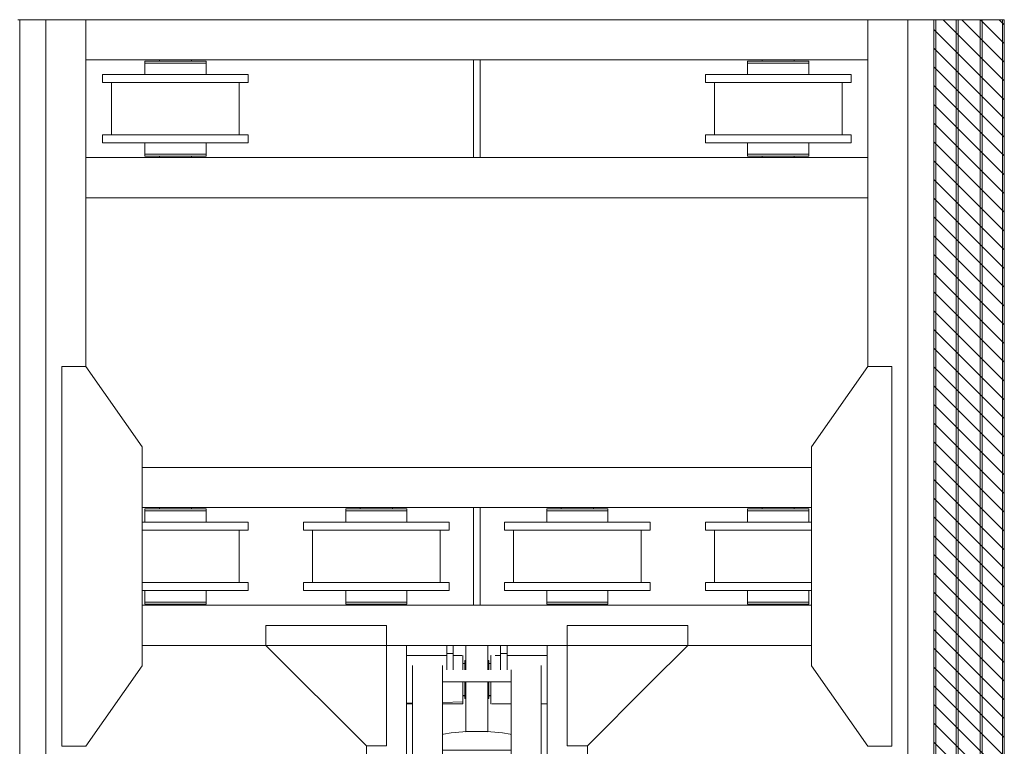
# Model space of a CAD drawing. Header units: millimetres. Extents: x 11264 to 19674, y -752784 to -746844.
# Tile 34 of 56: x 16064 to 16441, y -747814 to -747536. Entities that reach past the tile are written whole.
import ezdxf

# ---------------------------------------------------------------- set-up
doc = ezdxf.new("R2010")
doc.units = ezdxf.units.MM
doc.header["$MEASUREMENT"] = 0
doc.linetypes.add('DGN Style 1', pattern=[238.072395, 0.396127, -237.676268])
doc.linetypes.add('DGN Style 6', pattern=[753.433768, 0.396127, -158.450845, 277.288979, -158.450845, 0.396127, -158.450845])
doc.layers.add('Main Cradle', color=7, linetype='Continuous', lineweight=0)
doc.layers.add('Main Cradle Hydraulic Arm Support', color=7, linetype='Continuous', lineweight=0)

# ---------------------------------------------------------------- blocks, each defined once
blk = doc.blocks.new('*U100')
at = {"layer": 'Main Cradle', "color": 7, "linetype": 'Continuous', "lineweight": 0}
for p, q in [((-74.9, 1122.6), (-174.9, 1122.6)), ((59.1, 1122.6), (-58.9, 1122.6)), ((175.1, 1122.6), (75.1, 1122.6)), ((-832.5, -28), (-972.5, 172)), ((832.7, -28), (972.7, 172)), ((-972.5, -328), (-832.5, -128)), ((972.7, -328), (832.7, -128))]:
    blk.add_line(p, q, dxfattribs=at)
at = {"layer": 'Main Cradle Hydraulic Arm Support', "color": 7, "linetype": 'Continuous', "lineweight": 0, "ltscale": 0.154083}
for p, q in [((525.1, 1172.6), (427.5, 1172.6)), ((427.5, -1081), (519.1, -1172.6))]:
    blk.add_line(p, q, dxfattribs=at)
at = {"layer": 'Main Cradle Hydraulic Arm Support', "color": 7, "linetype": 'Continuous', "lineweight": 0}
for p, q in [((-174.9, -1172.6), (-174.9, 1122.6)), ((-74.9, 1102.6), (-74.9, 1122.6)), ((-58.9, 1122.6), (-74.9, 1122.6)), ((-74.9, 1061.9), (-74.9, 1102.6)), ((-74.9, 1102.6), (-58.9, 1102.6)), ((-58.9, 1122.6), (-58.9, 1102.6)), ((-58.9, 1102.6), (-58.9, 1061.9)), ((59.1, 1122.6), (59.1, 1102.6)), ((59.1, 1122.6), (75.1, 1122.6)), ((75.1, 1102.6), (59.1, 1102.6)), ((59.1, 1102.6), (59.1, 1061.9)), ((75.1, 1102.6), (75.1, 1122.6)), ((75.1, 1061.9), (75.1, 1102.6)), ((175.1, -1172.6), (175.1, 1122.6)), ((-74.9, 1097.6), (-174.9, 1097.6)), ((-37.7, 1097.6), (-58.9, 1097.6)), ((-35, 1097.6), (-35.5, 1097.6)), ((-35, 1097.6), (-35, 1093.1)), ((-27.5, 1085), (-30, 1085)), ((30, 1085), (27.5, 1085)), ((35, 1093.1), (35, 1097.6)), ((35, 1097.6), (35.9, 1097.6)), ((45.8, 1097.6), (59.1, 1097.6)), ((75.1, 1097.6), (175.1, 1097.6)), ((-160, -927.7), (-160, 1072.6)), ((-85, -927.7), (-85, 1072.6)), ((-30, 1077.6), (-35, 1077.6)), ((-35, 1077.6), (-30, 1077.6)), ((35, 1077.6), (30, 1077.6)), ((30, 1077.6), (35, 1077.6)), ((30, 1077.6), (35, 1077.6)), ((85.1, 1031.9), (85.1, 1061.9)), ((160.1, -927.7), (160.1, 1072.6)), ((85.1, 1031.9), (-85, 1031.9)), ((85.1, 1031.9), (85.1, -927.7)), ((-160, 982.2), (-160, 982.2)), ((-35, 997.7), (-30, 997.7)), ((-30, 997.7), (-35, 997.7)), ((-30, 997.7), (-35, 997.7)), ((-35, 997.7), (-30, 997.7)), ((-35, 997.6), (-30, 997.6)), ((-27.5, 990.3), (-30, 990.3)), ((30, 990.3), (27.5, 990.3)), ((30, 997.7), (35, 997.7)), ((35, 997.7), (30, 997.7)), ((30, 997.7), (35, 997.7)), ((30, 997.6), (35, 997.6)), ((160.1, 982.2), (160.1, 982.2)), ((-160, 979), (-174.9, 978.6)), ((-174.9, 977.6), (-160, 977.6)), ((85.1, 977.6), (37.6, 977.6)), ((175.1, 977.6), (160.1, 977.6)), ((27.5, 908.6), (-27.5, 908.6)), ((83.2, 901.9), (85.1, 900.7)), ((-274.9, 872.6), (-274.9, -28)), ((85.1, 861.9), (-85, 861.9)), ((275.1, 872.6), (275.1, -28)), ((-85, 831.9), (85.1, 831.9)), ((-85, 661.9), (85.1, 661.9)), ((85.1, 631.9), (-85, 631.9)), ((-85, 461.9), (85.1, 461.9)), ((85.1, 431.9), (-85, 431.9)), ((-85, 261.9), (85.1, 261.9)), ((85.1, 231.9), (-85, 231.9)), ((-50, 73.8), (-50, 67)), ((50, 67), (50, 73.8)), ((-85, 61.9), (85.1, 61.9)), ((-51, 66.4), (-51, 61.9)), ((-27.5, 72.6), (-27.5, 61.9)), ((-27.5, 72.6), (27.5, 72.6)), ((27.5, 61.9), (27.5, 72.6)), ((51, 61.9), (51, 66.4)), ((80, 66.4), (80, 66.4)), ((85.1, 31.9), (-85, 31.9)), ((-51, 31.9), (-51, -23)), ((-27.5, 31.9), (-27.5, -78.9)), ((27.5, -78.9), (27.5, 31.9)), ((51, -23), (51, 31.9)), ((-972.5, -28), (-274.9, -28)), ((-274.9, -28), (-274.9, -128)), ((-85, -42.8), (-34.9, -42.9)), ((-34.9, -44.4), (-35, -44.4)), ((-34.9, -42.9), (-34.9, -44.4)), ((35, -42.9), (85.1, -42.9)), ((427.5, -28), (275.1, -28)), ((275.1, -28), (275.1, -128)), ((972.7, -28), (427.5, -28)), ((-30, -54.7), (-27.5, -54.7)), ((27.5, -54.7), (30, -54.7)), ((30, -62.4), (35, -62.4)), ((27.5, -78.9), (-27.5, -78.9)), ((27.5, -109.6), (27.5, -78.9)), ((-972.5, -128), (-274.9, -128)), ((-274.9, -128), (-274.9, -928.6)), ((-274.9, -128), (-274.9, -128)), ((-30, -142.4), (-34.9, -142.4)), ((35, -142.4), (30, -142.4)), ((427.5, -128), (275.1, -128)), ((275.1, -128), (275.1, -928.6)), ((275.1, -128), (275.1, -128)), ((972.7, -128), (427.5, -128)), ((-27.5, -150), (-30, -150)), ((30, -150), (27.5, -150)), ((-85, -188.1), (85.1, -188.1)), ((85.1, -218.1), (-85, -218.1)), ((-85, -388.1), (85.1, -388.1)), ((85.1, -418.1), (-85, -418.1)), ((-85, -588.1), (85.1, -588.1)), ((85.1, -618.1), (-85, -618.1)), ((-85, -788.1), (85.1, -788.1)), ((85.1, -818.1), (-85, -818.1)), ((-160, -874.9), (-160, -874.9)), ((160.1, -874.9), (160.1, -874.9)), ((-160, -1128.8), (-160, -927.7)), ((-160, -927.7), (-85, -927.7)), ((-85, -1128.8), (-85, -927.7)), ((85.1, -927.7), (85.1, -1128.8)), ((160.1, -927.7), (85.1, -927.7)), ((160.1, -927.7), (160.1, -1128.8)), ((-85, -978.8), (85.1, -978.8)), ((-174.9, -1018.8), (-170.7, -1018.8)), ((-170.7, -1018.8), (-169.7, -1018.8)), ((-169.7, -1018.8), (-169.6, -1018.8)), ((169.7, -1018.8), (169.8, -1018.8)), ((169.8, -1018.8), (170.8, -1018.8)), ((170.8, -1018.8), (175.1, -1018.8)), ((160.1, -1040.5), (160.1, -1078.8)), ((-160, -1118.6), (-169.6, -1118.6)), ((-160, -1118.6), (-169.6, -1118.6)), ((-169.6, -1118.8), (-160, -1118.8)), ((160.1, -1106.4), (160.1, -1106.4)), ((169.7, -1118.7), (160.1, -1118.7)), ((160.1, -1118.8), (169.7, -1118.8)), ((-170.1, -1138.8), (-174.9, -1138.8)), ((-160, -1128.8), (-85, -1128.8)), ((85.1, -1128.8), (160.1, -1128.8)), ((175.1, -1138.8), (170.2, -1138.8))]:
    blk.add_line(p, q, dxfattribs=at)
at = {"layer": 'Main Cradle Hydraulic Arm Support', "color": 7, "linetype": 'Continuous', "lineweight": 0, "ltscale": 0.154083, "flags": 128}
for points in [[(-524.9, 1172.6), (-224.9, 1172.6), (-224.9, 872.6), (-274.9, 872.6), (-524.9, 1122.6), (-524.9, 1172.6)], [(427.5, 1172.6), (225.1, 1172.6), (225.1, 872.6), (275.1, 872.6), (427.5, 1025.1)], [(427.5, 1025.1), (525.1, 1122.6), (525.1, 1172.6)], [(-224.9, -1172.6), (-224.9, -928.6), (-274.9, -928.6), (-518.9, -1172.6)], [(225.1, -1172.6), (225.1, -928.6), (275.1, -928.6), (427.5, -1081)]]:
    blk.add_lwpolyline(points, dxfattribs=at)
at = {"layer": 'Main Cradle Hydraulic Arm Support', "color": 7, "linetype": 'Continuous', "lineweight": 0, "flags": 128}
for points in [[(-27.5, 1122.6), (-27.5, 1108.5), (-27.5, 1081.9), (-27.5, 1061.9)], [(27.5, 1122.6), (27.5, 1108.5), (27.5, 1081.9), (27.5, 1061.9)], [(-35, 1093.1), (-35, 1080.1), (-35, 1061.9)], [(-30, 1061.9), (-30, 1062.9), (-30, 1076.6), (-30, 1084.4), (-30, 1085), (-30, 1085)], [(30, 1061.9), (30, 1062.9), (30, 1076.6), (30, 1084.4), (30, 1085), (30, 1085)], [(35, 1061.9), (35, 1080.1), (35, 1093.1)], [(75.1, 1097.6), (75.1, 1097.6), (75.1, 1097.6)], [(-35, 1031.9), (-35, 1014.7), (-35, 995.2), (-35, 982.2), (-85, 980.9)], [(-30, 990.3), (-30, 996.8), (-30, 1009.6), (-30, 1026.6), (-30, 1031.9)], [(-27.5, 1031.9), (-27.5, 908.6), (-27.5, 908)], [(27.5, 1031.9), (27.5, 908.6), (27.5, 908)], [(30, 990.3), (30, 996.8), (30, 1009.6), (30, 1026.6), (30, 1031.9)], [(35.6, 977.6), (35, 977.6), (35, 982.2), (35, 995.2), (35, 1014.7), (35, 1031.9)], [(-85, 977.6), (-35, 977.6), (-35, 982.2), (-85, 980.9)], [(83.2, 901.9), (63.7, 905.4), (34.5, 907.8), (0, 908.6), (-34.4, 907.8), (-63.6, 905.4), (-83.1, 901.9), (-85, 900.7)], [(-27.5, 908), (0, 908.6), (27.5, 908)], [(85.1, 69.5), (83.2, 70.6), (63.7, 74.1), (34.5, 76.5), (0, 77.3), (-34.4, 76.5), (-63.6, 74.1), (-83.1, 70.6), (-85, 69.5)], [(80, 66.4), (74, 70.1), (56.6, 73.3), (30.7, 75.4), (0, 76.1), (-30.6, 75.4), (-56.5, 73.3), (-73.9, 70.1), (-80, 66.4), (-80, 66.4)], [(-85, 63.4), (-83.1, 62.2), (-81.4, 61.9)], [(-80, 66.4), (-73.9, 62.7), (-69.6, 61.9)], [(-27.5, 71.5), (-36, 70.8), (-47.1, 68.8), (-51, 66.4), (-51, 66.4)], [(51, 66.4), (47.2, 68.8), (36.1, 70.8), (27.5, 71.5)], [(69.7, 61.9), (74, 62.7), (80, 66.4)], [(81.5, 61.9), (83.2, 62.2), (85.1, 63.4)], [(-27.5, -17.9), (-36, -18.6), (-47.1, -20.6), (-51, -23), (-47.1, -25.3), (-36, -27.3), (-27.5, -28)], [(-38, -23), (-35.1, -21.2), (-27.5, -19.8)], [(-27.5, -26.1), (-35.1, -24.7), (-38, -23)], [(51, -23), (47.2, -20.6), (36.1, -18.6), (27.5, -17.9)], [(27.5, -19.8), (35.2, -21.2), (38, -23), (35.2, -24.7), (27.5, -26.1)], [(27.5, -28), (36.1, -27.3), (47.2, -25.3), (51, -23)], [(-274.9, -28.4), (-274.9, -28), (-274.9, -28)], [(-85, -43.4), (-34.9, -44.4), (-34.9, -50.4), (-34.9, -54.7), (-34.9, -72.3), (-34.9, -94.4), (-34.9, -117.8), (-34.9, -138.8), (-34.9, -154.3), (-34.9, -161.8), (-85, -161.9)], [(35.1, -44.4), (35, -44.4), (35, -42.9)], [(85.1, -161.8), (35, -161.8), (35, -154.3), (35, -138.8), (35, -117.8), (35, -94.4), (35, -72.3), (35, -54.7), (35, -44.4), (85.1, -43.4)], [(275.1, -28), (275.1, -28), (275.1, -28.4)], [(-30, -150), (-30, -144.3), (-30, -132.1), (-30, -115.4), (-30, -96.8), (-30, -78.9), (-30, -64.7), (-30, -56.2), (-30, -54.7)], [(30, -150), (30, -144.3), (30, -132.1), (30, -115.4), (30, -96.8), (30, -78.9), (30, -64.7), (30, -56.2), (30, -54.7)], [(27.5, -109.6), (27.5, -139.2), (27.5, -163.3), (27.5, -178.4), (27.5, -182.2), (-27.5, -182.2), (-27.5, -178.4), (-27.5, -163.3), (-27.5, -139.2), (-27.5, -109.6), (-27.5, -78.9)], [(-169.6, -1023.3), (-169.6, -1036.3), (-169.6, -1055.8), (-169.6, -1078.8), (-169.6, -1101.7), (-169.6, -1121.2), (-169.6, -1134.2), (-169.6, -1138.8), (-169.7, -1138.8)], [(169.8, -1138.8), (169.7, -1138.8), (169.7, -1134.2), (169.7, -1121.2), (169.7, -1101.7), (169.7, -1078.8), (169.7, -1055.8), (169.7, -1036.3), (169.7, -1023.3)], [(-160, -1162.6), (-160, -1149.5), (-160, -1128.8)], [(160.1, -1128.8), (160.1, -1149.5), (160.1, -1162.6)]]:
    blk.add_lwpolyline(points, dxfattribs=at)
blk = doc.blocks.new('*U58')
at = {"linetype": 'DGN Style 6', "lineweight": 0}
h = blk.add_hatch(dxfattribs=at)
h.set_pattern_fill('HATCH', color=5, style=0, pattern_type=2)
h.set_pattern_definition([(135, (923.228, 1050.6825), (3.595457, 3.595457), [])])
h.paths.add_polyline_path([(945.57, 1021.15), (945.57, 2278.47), (972.54, 2278.47), (972.54, 1021.15)])
at = {"color": 5, "linetype": 'Continuous', "lineweight": 0, "flags": 128}
blk.add_lwpolyline([(945.57, 1021.15), (945.57, 2278.47), (972.54, 2278.47), (972.54, 1021.15), (945.57, 1021.15)], close=True, dxfattribs=at)
at = {"layer": 'Main Cradle', "color": 7, "linetype": 'Continuous', "lineweight": 0}
for p, q in [((595.04, 2278.47), (594.33, 2278.47)), ((595.04, 2278.47), (595.04, 1021.15)), ((595.04, 2278.47), (605.04, 2278.47)), ((620.45, 2278.47), (605.04, 2278.47)), ((605.04, 2278.47), (605.04, 1021.15)), ((620.45, 2278.47), (620.45, 2145.46)), ((920.17, 2278.47), (620.45, 2278.47)), ((920.17, 2278.47), (935.58, 2278.47)), ((920.17, 2278.47), (920.17, 2145.46)), ((945.58, 2278.47), (935.58, 2278.47)), ((935.58, 2278.47), (935.58, 1021.15)), ((945.58, 2278.47), (945.58, 1021.15)), ((945.58, 2278.47), (946.29, 2278.47)), ((946.29, 2278.47), (946.29, 1021.15)), ((954.05, 2278.47), (946.29, 2278.47)), ((954.05, 2278.47), (954.05, 1021.15)), ((954.05, 2278.47), (954.82, 2278.47)), ((954.82, 2278.47), (954.82, 1021.15)), ((963.3, 2278.47), (954.82, 2278.47)), ((963.3, 2278.47), (963.3, 1021.15)), ((963.3, 2278.47), (964.07, 2278.47)), ((964.07, 2278.47), (964.07, 1021.15)), ((971.83, 2278.47), (964.07, 2278.47)), ((971.83, 2278.47), (971.83, 1021.15)), ((971.83, 2278.47), (972.54, 2278.47)), ((769.07, 2263.06), (620.45, 2263.06)), ((643, 2262.6), (643, 2261.83)), ((666.49, 2262.6), (643, 2262.6)), ((666.49, 2261.83), (643, 2261.83)), ((643, 2261.83), (643, 2261.83)), ((643, 2261.83), (643, 2257.44)), ((666.49, 2261.83), (643, 2261.83)), ((648.58, 2263.06), (648.58, 2262.6)), ((648.58, 2262.6), (648.58, 2262.6)), ((660.91, 2262.6), (660.91, 2263.06)), ((666.49, 2261.83), (666.49, 2262.6)), ((666.49, 2257.44), (666.49, 2261.83)), ((920.17, 2263.06), (771.54, 2263.06)), ((874.13, 2262.6), (874.13, 2261.83)), ((897.61, 2262.6), (874.13, 2262.6)), ((897.61, 2261.83), (874.13, 2261.83)), ((874.13, 2261.83), (874.13, 2261.83)), ((874.13, 2261.83), (874.13, 2257.44)), ((897.61, 2261.83), (874.13, 2261.83)), ((879.71, 2263.06), (879.71, 2262.6)), ((879.71, 2262.6), (879.71, 2262.6)), ((892.03, 2262.6), (892.03, 2263.06)), ((897.61, 2261.83), (897.61, 2262.6)), ((897.61, 2257.44), (897.61, 2261.83)), ((626.82, 2257.44), (626.82, 2254.36)), ((682.66, 2257.44), (626.82, 2257.44)), ((630.25, 2254.36), (626.82, 2254.36)), ((682.66, 2254.36), (626.82, 2254.36)), ((630.25, 2254.36), (630.25, 2234.33)), ((634.87, 2254.36), (643, 2254.36)), ((643, 2257.44), (643, 2257.44)), ((666.49, 2254.36), (674.62, 2254.36)), ((679.24, 2234.33), (679.24, 2254.36)), ((682.66, 2254.36), (679.24, 2254.36)), ((682.66, 2254.36), (682.66, 2257.44)), ((857.95, 2257.44), (857.95, 2254.36)), ((913.79, 2257.44), (857.95, 2257.44)), ((861.37, 2254.36), (857.95, 2254.36)), ((913.79, 2254.36), (857.95, 2254.36)), ((861.37, 2254.36), (861.37, 2234.33)), ((865.99, 2254.36), (874.13, 2254.36)), ((874.13, 2257.44), (874.13, 2257.44)), ((897.61, 2254.36), (905.75, 2254.36)), ((910.37, 2234.33), (910.37, 2254.36)), ((913.79, 2254.36), (910.37, 2254.36)), ((913.79, 2254.36), (913.79, 2257.44)), ((626.82, 2234.33), (626.82, 2231.24)), ((682.66, 2234.33), (626.82, 2234.33)), ((643, 2231.24), (626.82, 2231.24)), ((682.66, 2231.24), (626.82, 2231.24)), ((643, 2234.33), (630.25, 2234.33)), ((679.24, 2234.33), (630.25, 2234.33)), ((634.87, 2234.33), (643, 2234.33)), ((634.87, 2234.33), (674.62, 2234.33)), ((643, 2234.33), (643, 2234.33)), ((643, 2231.24), (643, 2231.24)), ((643, 2231.24), (666.49, 2231.24)), ((643, 2231.24), (643, 2226.85)), ((679.24, 2234.33), (666.49, 2234.33)), ((666.49, 2234.33), (674.62, 2234.33)), ((682.66, 2231.24), (666.49, 2231.24)), ((666.49, 2226.85), (666.49, 2231.24)), ((682.66, 2231.24), (682.66, 2234.33)), ((857.95, 2234.33), (857.95, 2231.24)), ((913.79, 2234.33), (857.95, 2234.33)), ((874.13, 2231.24), (857.95, 2231.24)), ((913.79, 2231.24), (857.95, 2231.24)), ((874.13, 2234.33), (861.37, 2234.33)), ((910.37, 2234.33), (861.37, 2234.33)), ((865.99, 2234.33), (874.13, 2234.33)), ((865.99, 2234.33), (905.75, 2234.33)), ((874.13, 2234.33), (874.13, 2234.33)), ((874.13, 2231.24), (874.13, 2231.24)), ((874.13, 2231.24), (897.61, 2231.24)), ((874.13, 2231.24), (874.13, 2226.85)), ((910.37, 2234.33), (897.61, 2234.33)), ((897.61, 2234.33), (905.75, 2234.33)), ((913.79, 2231.24), (897.61, 2231.24)), ((897.61, 2226.85), (897.61, 2231.24)), ((913.79, 2231.24), (913.79, 2234.33)), ((920.17, 2225.62), (620.45, 2225.62)), ((643, 2226.85), (643, 2226.08)), ((666.49, 2226.85), (643, 2226.85)), ((666.49, 2226.85), (643, 2226.85)), ((666.49, 2226.08), (643, 2226.08)), ((648.58, 2226.08), (643, 2226.08)), ((648.58, 2226.85), (648.58, 2226.85)), ((648.58, 2226.08), (648.58, 2226.08)), ((648.58, 2226.08), (660.91, 2226.08)), ((648.58, 2226.08), (648.58, 2225.62)), ((666.49, 2226.08), (660.91, 2226.08)), ((660.91, 2225.62), (660.91, 2226.08)), ((666.49, 2226.08), (666.49, 2226.85)), ((666.49, 2226.85), (666.49, 2226.85)), ((874.13, 2226.85), (874.13, 2226.08)), ((897.61, 2226.85), (874.13, 2226.85)), ((897.61, 2226.85), (874.13, 2226.85)), ((897.61, 2226.08), (874.13, 2226.08)), ((879.71, 2226.08), (874.13, 2226.08)), ((879.71, 2226.85), (879.71, 2226.85)), ((879.71, 2226.08), (879.71, 2226.08)), ((879.71, 2226.08), (892.03, 2226.08)), ((879.71, 2226.08), (879.71, 2225.62)), ((897.61, 2226.08), (892.03, 2226.08)), ((892.03, 2225.62), (892.03, 2226.08)), ((897.61, 2226.08), (897.61, 2226.85)), ((897.61, 2226.85), (897.61, 2226.85)), ((920.17, 2210.21), (620.45, 2210.21)), ((898.6, 2106.79), (642.02, 2106.79)), ((769.07, 2091.38), (642.02, 2091.38)), ((648.58, 2091.38), (648.58, 2090.91)), ((660.91, 2090.91), (660.91, 2091.38)), ((725.62, 2091.38), (725.62, 2090.91)), ((737.95, 2090.91), (737.95, 2091.38)), ((898.6, 2091.38), (771.54, 2091.38)), ((802.66, 2091.38), (802.66, 2090.91)), ((814.99, 2090.91), (814.99, 2091.38)), ((879.71, 2091.38), (879.71, 2090.91)), ((892.03, 2090.91), (892.03, 2091.38)), ((666.49, 2090.91), (643, 2090.91)), ((648.58, 2090.91), (643, 2090.91)), ((643, 2090.91), (643, 2090.14)), ((666.49, 2090.14), (643, 2090.14)), ((666.49, 2090.14), (643, 2090.14)), ((643, 2090.14), (643, 2085.75)), ((648.58, 2090.91), (648.58, 2090.91)), ((648.58, 2090.91), (660.91, 2090.91)), ((666.49, 2090.91), (660.91, 2090.91)), ((666.49, 2090.14), (666.49, 2090.91)), ((666.49, 2090.14), (666.49, 2090.14)), ((666.49, 2085.75), (666.49, 2090.14)), ((743.53, 2090.91), (720.04, 2090.91)), ((725.62, 2090.91), (720.04, 2090.91)), ((720.04, 2090.91), (720.04, 2090.14)), ((743.53, 2090.14), (720.04, 2090.14)), ((743.53, 2090.14), (720.04, 2090.14)), ((720.04, 2090.14), (720.04, 2085.75)), ((725.62, 2090.91), (725.62, 2090.91)), ((725.62, 2090.91), (737.95, 2090.91)), ((743.53, 2090.91), (737.95, 2090.91)), ((743.53, 2090.14), (743.53, 2090.91)), ((743.53, 2090.14), (743.53, 2090.14)), ((743.53, 2085.75), (743.53, 2090.14)), ((820.57, 2090.91), (797.09, 2090.91)), ((802.66, 2090.91), (797.09, 2090.91)), ((797.09, 2090.91), (797.09, 2090.14)), ((820.57, 2090.14), (797.09, 2090.14)), ((820.57, 2090.14), (797.09, 2090.14)), ((797.09, 2090.14), (797.09, 2085.75)), ((802.66, 2090.91), (802.66, 2090.91)), ((802.66, 2090.91), (814.99, 2090.91)), ((820.57, 2090.91), (814.99, 2090.91)), ((820.57, 2090.14), (820.57, 2090.91)), ((820.57, 2090.14), (820.57, 2090.14)), ((820.57, 2085.75), (820.57, 2090.14)), ((897.61, 2090.91), (874.13, 2090.91)), ((879.71, 2090.91), (874.13, 2090.91)), ((874.13, 2090.91), (874.13, 2090.14)), ((897.61, 2090.14), (874.13, 2090.14)), ((897.61, 2090.14), (874.13, 2090.14)), ((874.13, 2090.14), (874.13, 2085.75)), ((879.71, 2090.91), (879.71, 2090.91)), ((879.71, 2090.91), (892.03, 2090.91)), ((897.61, 2090.91), (892.03, 2090.91)), ((897.61, 2090.14), (897.61, 2090.91)), ((897.61, 2090.14), (897.61, 2090.14)), ((897.61, 2085.75), (897.61, 2090.14)), ((643, 2085.75), (642.02, 2085.75)), ((682.66, 2085.75), (642.02, 2085.75)), ((643, 2085.75), (643, 2085.75)), ((643, 2085.75), (666.49, 2085.75)), ((682.66, 2085.75), (666.49, 2085.75)), ((682.66, 2082.67), (682.66, 2085.75)), ((720.04, 2085.75), (703.87, 2085.75)), ((703.87, 2085.75), (703.87, 2082.67)), ((759.71, 2085.75), (703.87, 2085.75)), ((720.04, 2085.75), (720.04, 2085.75)), ((720.04, 2085.75), (743.53, 2085.75)), ((759.71, 2085.75), (743.53, 2085.75)), ((759.71, 2082.67), (759.71, 2085.75)), ((797.09, 2085.75), (780.91, 2085.75)), ((780.91, 2085.75), (780.91, 2082.67)), ((836.75, 2085.75), (780.91, 2085.75)), ((797.09, 2085.75), (797.09, 2085.75)), ((797.09, 2085.75), (820.57, 2085.75)), ((836.75, 2085.75), (820.57, 2085.75)), ((836.75, 2082.67), (836.75, 2085.75)), ((874.13, 2085.75), (857.95, 2085.75)), ((857.95, 2085.75), (857.95, 2082.67)), ((898.6, 2085.75), (857.95, 2085.75)), ((874.13, 2085.75), (874.13, 2085.75)), ((874.13, 2085.75), (897.61, 2085.75)), ((898.6, 2085.75), (897.61, 2085.75)), ((643, 2082.67), (642.02, 2082.67)), ((679.24, 2082.67), (642.02, 2082.67)), ((642.02, 2082.67), (643, 2082.67)), ((642.02, 2082.67), (674.62, 2082.67)), ((682.66, 2082.67), (642.02, 2082.67)), ((679.24, 2082.67), (666.49, 2082.67)), ((666.49, 2082.67), (674.62, 2082.67)), ((679.24, 2062.64), (679.24, 2082.67)), ((759.71, 2082.67), (703.87, 2082.67)), ((720.04, 2082.67), (707.29, 2082.67)), ((707.29, 2082.67), (707.29, 2062.64)), ((756.29, 2082.67), (707.29, 2082.67)), ((711.91, 2082.67), (720.04, 2082.67)), ((711.91, 2082.67), (751.66, 2082.67)), ((756.29, 2082.67), (743.53, 2082.67)), ((743.53, 2082.67), (751.66, 2082.67)), ((756.29, 2062.64), (756.29, 2082.67)), ((836.75, 2082.67), (780.91, 2082.67)), ((797.09, 2082.67), (784.33, 2082.67)), ((784.33, 2082.67), (784.33, 2062.64)), ((833.33, 2082.67), (784.33, 2082.67)), ((788.95, 2082.67), (797.09, 2082.67)), ((788.95, 2082.67), (828.7, 2082.67)), ((833.33, 2082.67), (820.57, 2082.67)), ((820.57, 2082.67), (828.7, 2082.67)), ((833.33, 2062.64), (833.33, 2082.67)), ((898.6, 2082.67), (857.95, 2082.67)), ((874.13, 2082.67), (861.37, 2082.67)), ((861.37, 2082.67), (861.37, 2062.64)), ((898.6, 2082.67), (861.37, 2082.67)), ((865.99, 2082.67), (874.13, 2082.67)), ((865.99, 2082.67), (898.6, 2082.67)), ((898.6, 2082.67), (897.61, 2082.67)), ((897.61, 2082.67), (898.6, 2082.67)), ((682.66, 2062.64), (642.02, 2062.64)), ((682.66, 2062.64), (679.24, 2062.64)), ((682.66, 2059.56), (682.66, 2062.64)), ((707.29, 2062.64), (703.87, 2062.64)), ((703.87, 2062.64), (703.87, 2059.56)), ((759.71, 2062.64), (703.87, 2062.64)), ((759.71, 2062.64), (756.29, 2062.64)), ((759.71, 2059.56), (759.71, 2062.64)), ((784.33, 2062.64), (780.91, 2062.64)), ((780.91, 2062.64), (780.91, 2059.56)), ((836.75, 2062.64), (780.91, 2062.64)), ((836.75, 2062.64), (833.33, 2062.64)), ((836.75, 2059.56), (836.75, 2062.64)), ((861.37, 2062.64), (857.95, 2062.64)), ((857.95, 2062.64), (857.95, 2059.56)), ((898.6, 2062.64), (857.95, 2062.64)), ((682.66, 2059.56), (642.02, 2059.56)), ((643, 2059.56), (643, 2055.17)), ((666.49, 2055.17), (666.49, 2059.56)), ((759.71, 2059.56), (703.87, 2059.56)), ((720.04, 2059.56), (720.04, 2055.17)), ((743.53, 2055.17), (743.53, 2059.56)), ((836.75, 2059.56), (780.91, 2059.56)), ((797.09, 2059.56), (797.09, 2055.17)), ((820.57, 2055.17), (820.57, 2059.56)), ((898.6, 2059.56), (857.95, 2059.56)), ((874.13, 2059.56), (874.13, 2055.17)), ((897.61, 2055.17), (897.61, 2059.56)), ((769.07, 2053.93), (642.02, 2053.93)), ((666.49, 2055.17), (643, 2055.17)), ((643, 2055.17), (643, 2055.17)), ((643, 2055.17), (643, 2054.4)), ((666.49, 2055.17), (643, 2055.17)), ((666.49, 2054.4), (643, 2054.4)), ((648.58, 2054.4), (648.58, 2053.93)), ((660.91, 2053.93), (660.91, 2054.4)), ((662.06, 2055.17), (662.06, 2055.17)), ((666.49, 2054.4), (666.49, 2055.17)), ((743.53, 2055.17), (720.04, 2055.17)), ((720.04, 2055.17), (720.04, 2055.17)), ((720.04, 2055.17), (720.04, 2054.4)), ((743.53, 2055.17), (720.04, 2055.17)), ((743.53, 2054.4), (720.04, 2054.4)), ((725.62, 2054.4), (725.62, 2053.93)), ((737.95, 2053.93), (737.95, 2054.4)), ((739.1, 2055.17), (739.1, 2055.17)), ((743.53, 2054.4), (743.53, 2055.17)), ((898.6, 2053.93), (771.54, 2053.93)), ((820.57, 2055.17), (797.09, 2055.17)), ((797.09, 2055.17), (797.09, 2055.17)), ((797.09, 2055.17), (797.09, 2054.4)), ((820.57, 2055.17), (797.09, 2055.17)), ((820.57, 2054.4), (797.09, 2054.4)), ((802.66, 2054.4), (802.66, 2053.93)), ((814.99, 2053.93), (814.99, 2054.4)), ((816.15, 2055.17), (816.15, 2055.17)), ((820.57, 2054.4), (820.57, 2055.17)), ((897.61, 2055.17), (874.13, 2055.17)), ((874.13, 2055.17), (874.13, 2055.17)), ((874.13, 2055.17), (874.13, 2054.4)), ((897.61, 2055.17), (874.13, 2055.17)), ((897.61, 2054.4), (874.13, 2054.4)), ((879.71, 2054.4), (879.71, 2053.93)), ((892.03, 2053.93), (892.03, 2054.4)), ((893.19, 2055.17), (893.19, 2055.17)), ((897.61, 2054.4), (897.61, 2055.17)), ((898.6, 2038.53), (642.02, 2038.53))]:
    blk.add_line(p, q, dxfattribs=at)
at = {"layer": 'Main Cradle', "color": 7, "linetype": 'Continuous', "lineweight": 0, "ltscale": 0.154083, "flags": 128}
for points in [[(769.07, 2225.62), (769.07, 2225.62), (769.07, 2263.06), (771.54, 2263.06), (771.54, 2225.62)], [(771.54, 2091.38), (769.07, 2091.38), (769.07, 2053.93), (771.54, 2053.93), (771.54, 2091.38)]]:
    blk.add_lwpolyline(points, dxfattribs=at)
at = {"layer": 'Main Cradle', "color": 7, "linetype": 'Continuous', "lineweight": 0, "flags": 128}
for points in [[(620.45, 1999.85), (642.02, 2030.67), (642.02, 2114.64), (620.45, 2145.46), (611.2, 2145.46), (611.2, 1999.85), (620.45, 1999.85)], [(920.17, 1999.85), (898.6, 2030.67), (898.6, 2114.64), (920.17, 2145.46), (929.41, 2145.46), (929.41, 1999.85), (920.17, 1999.85)]]:
    blk.add_lwpolyline(points, dxfattribs=at)
at = {"layer": 'Main Cradle Hydraulic Arm Support', "color": 7, "linetype": 'Continuous', "lineweight": 0, "xscale": 0.154083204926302, "yscale": 0.154083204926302, "zscale": 0.154083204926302}
blk.add_blockref('*U100', (770.3, 1865.55), dxfattribs=at)

msp = doc.modelspace()

# ---------------------------------------------------------------- block references
at = {"color": 7, "linetype": 'DGN Style 1', "lineweight": 0}
msp.add_blockref('*U58', (15468.65, -749814.35), dxfattribs=at)

doc.saveas('drawing.dxf')
